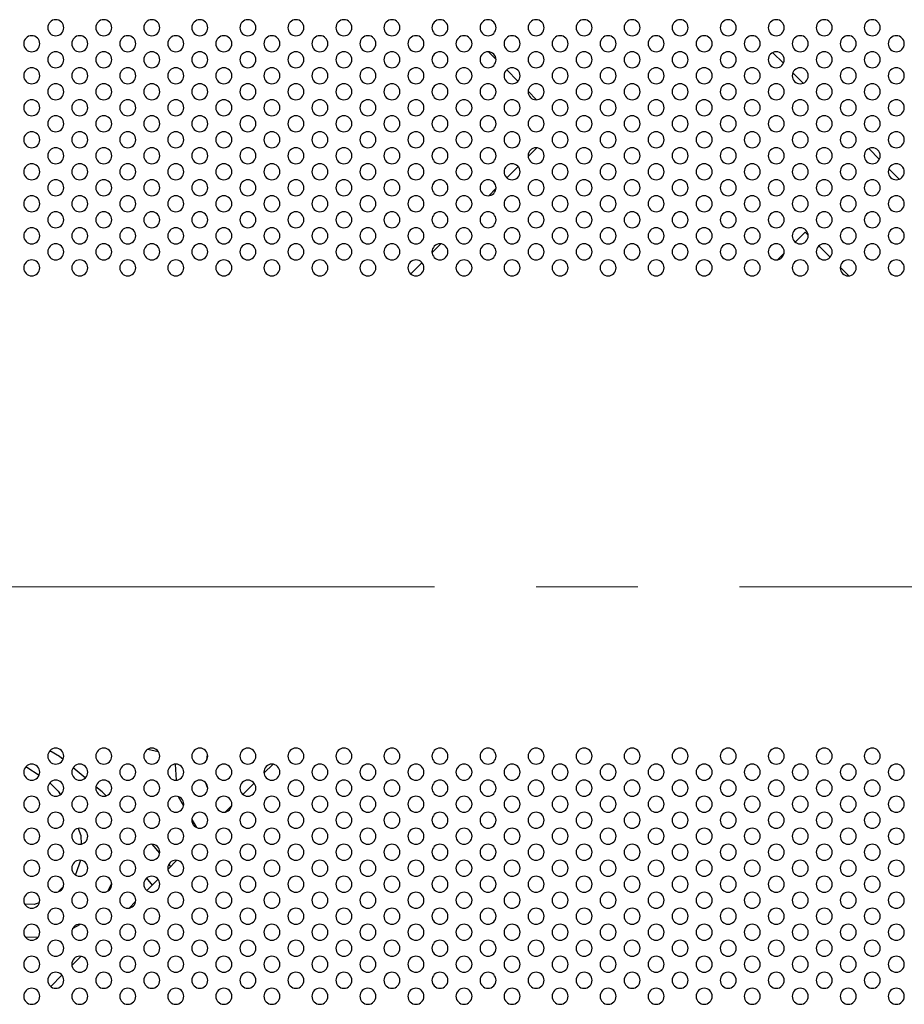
# Model space of a CAD drawing. Header units: millimetres. Extents: x 0 to 1118, y 0 to 864.
# Tile 99 of 256: x 902 to 924, y 414 to 438. Entities that reach past the tile are written whole.
import ezdxf

# ---------------------------------------------------------------- set-up
doc = ezdxf.new("R2010")
doc.units = ezdxf.units.MM
doc.linetypes.add('CENTERX2', pattern=[20.32, 12.7, -2.54, 2.54, -2.54])

msp = doc.modelspace()

# ---------------------------------------------------------------- linework, layer by layer
at = {"color": 7, "linetype": 'Continuous', "lineweight": 25}
for p, q in [((922.8145, 437.7734), (922.808, 437.7799)), ((913.5519, 437.1342), (913.3688, 437.3174)), ((920.7313, 437.0281), (920.4627, 437.2967)), ((914.1016, 436.5846), (913.8191, 436.867)), ((921.227, 436.5324), (920.967, 436.7924)), ((914.5675, 436.1186), (914.3532, 436.333)), ((914.3535, 434.6994), (914.5712, 434.9171)), ((923.1313, 434.6281), (922.8627, 434.8967)), ((913.8212, 434.1672), (914.1034, 434.4494)), ((923.627, 434.1324), (923.367, 434.3924)), ((913.3731, 433.7191), (913.5515, 433.8975)), ((921.276, 432.8109), (921.0273, 432.5621)), ((921.3519, 432.735), (921.276, 432.8109)), ((911.9535, 432.2994), (912.1712, 432.5171)), ((920.7498, 432.2846), (920.586, 432.1208)), ((921.9019, 432.185), (921.6196, 432.4673)), ((911.4212, 431.7672), (911.7034, 432.0494)), ((922.3683, 431.7186), (922.1532, 431.9337)), ((902.6482, 419.708), (902.404, 419.8518)), ((902.735, 419.6359), (902.6482, 419.708)), ((904.8538, 419.8919), (905.114, 419.8361)), ((906.3313, 419.6282), (906.3482, 419.7599)), ((901.8066, 419.4547), (901.8288, 419.4459)), ((901.8288, 419.4459), (902.1391, 419.2457)), ((905.5333, 419.5171), (905.5628, 419.1183)), ((907.9811, 419.516), (907.7546, 419.2895)), ((903.2912, 419.1738), (902.9855, 419.4278)), ((902.4036, 419.0514), (902.6155, 418.8395)), ((903.7135, 418.823), (903.5559, 418.954)), ((906.3525, 418.9126), (906.3063, 419.046)), ((907.5085, 419.0433), (907.2273, 418.7621)), ((902.6155, 418.8395), (902.6695, 418.7557)), ((903.81, 418.7264), (903.7135, 418.823)), ((905.6139, 418.7084), (905.7488, 418.4793)), ((906.9498, 418.4846), (906.786, 418.3208)), ((905.9531, 418.1324), (906.0684, 417.9366)), ((903.1094, 417.9133), (903.181, 417.7332)), ((903.181, 417.7332), (903.1842, 417.5205)), ((905.1508, 417.2915), (904.9629, 417.5177)), ((903.1679, 417.1174), (903.0582, 416.7745)), ((905.5811, 417.116), (905.3546, 416.8895)), ((905.4258, 416.9606), (905.3789, 417.0171)), ((903.0582, 416.7745), (903.0379, 416.7542)), ((903.8533, 416.3452), (903.9521, 416.5324)), ((904.8232, 416.6705), (904.9626, 416.4975)), ((905.1085, 416.6433), (904.8273, 416.3621)), ((902.7441, 416.4604), (902.6102, 416.3265)), ((902.0176, 416.0125), (901.7805, 416.0161)), ((902.1414, 416.0521), (902.0176, 416.0125)), ((904.5498, 416.0846), (904.386, 415.9208)), ((902.9757, 415.4114), (903.1753, 415.5167)), ((901.7952, 415.1946), (902.1188, 415.2068)), ((903.1811, 414.716), (902.9546, 414.4895)), ((902.7085, 414.2433), (902.4273, 413.9621))]:
    msp.add_line(p, q, dxfattribs=at)
at = {"color": 7, "linetype": 'CENTERX2', "lineweight": 18}
msp.add_line((675.7975, 423.952), (1079.6431, 423.952), dxfattribs=at)
at = {"color": 7, "linetype": 'Continuous', "lineweight": 25}
for centre, start, end in [((902.5526, 437.918), 0, 180), ((902.5526, 437.918), 180, 0), ((903.7526, 437.918), 0, 180), ((903.7526, 437.918), 180, 0), ((904.9526, 437.918), 0, 180), ((904.9526, 437.918), 180, 0), ((906.1526, 437.918), 0, 180), ((906.1526, 437.918), 180, 0), ((907.3526, 437.918), 0, 180), ((907.3526, 437.918), 180, 0), ((908.5526, 437.918), 0, 180), ((908.5526, 437.918), 180, 0), ((909.7526, 437.918), 0, 180), ((909.7526, 437.918), 180, 0), ((910.9526, 437.918), 0, 180), ((910.9526, 437.918), 180, 0), ((912.1526, 437.918), 0, 180), ((912.1526, 437.918), 180, 0), ((913.3526, 437.918), 0, 180), ((913.3526, 437.918), 180, 0), ((914.5526, 437.918), 0, 180), ((914.5526, 437.918), 180, 0), ((915.7526, 437.918), 0, 180), ((915.7526, 437.918), 180, 0), ((916.9526, 437.918), 0, 180), ((916.9526, 437.918), 180, 0), ((918.1526, 437.918), 0, 180), ((918.1526, 437.918), 180, 0), ((919.3526, 437.918), 0, 180), ((919.3526, 437.918), 180, 0), ((920.5526, 437.918), 0, 180), ((920.5526, 437.918), 180, 0), ((921.7526, 437.918), 0, 180), ((921.7526, 437.918), 180, 0), ((922.9526, 437.918), 0, 180), ((922.9526, 437.918), 180, 0), ((901.9526, 437.518), 0, 180), ((903.1526, 437.518), 0, 180), ((904.3526, 437.518), 0, 180), ((905.5526, 437.518), 0, 180), ((906.7526, 437.518), 0, 180), ((907.9526, 437.518), 0, 180), ((909.1526, 437.518), 0, 180), ((910.3526, 437.518), 0, 180), ((911.5526, 437.518), 0, 180), ((912.7526, 437.518), 0, 180), ((913.9526, 437.518), 0, 180), ((915.1526, 437.518), 0, 180), ((916.3526, 437.518), 0, 180), ((917.5526, 437.518), 0, 180), ((918.7526, 437.518), 0, 180), ((919.9526, 437.518), 0, 180), ((921.1526, 437.518), 0, 180), ((922.3526, 437.518), 0, 180), ((923.5526, 437.518), 0, 180), ((901.9526, 437.518), 180, 0), ((903.1526, 437.518), 180, 0), ((904.3526, 437.518), 180, 0), ((905.5526, 437.518), 180, 0), ((906.7526, 437.518), 180, 0), ((907.9526, 437.518), 180, 0), ((909.1526, 437.518), 180, 0), ((910.3526, 437.518), 180, 0), ((911.5526, 437.518), 180, 0), ((912.7526, 437.518), 180, 0), ((913.9526, 437.518), 180, 0), ((915.1526, 437.518), 180, 0), ((916.3526, 437.518), 180, 0), ((917.5526, 437.518), 180, 0), ((918.7526, 437.518), 180, 0), ((919.9526, 437.518), 180, 0), ((921.1526, 437.518), 180, 0), ((922.3526, 437.518), 180, 0), ((923.5526, 437.518), 180, 0), ((902.5526, 437.118), 0, 180), ((903.7526, 437.118), 0, 180), ((904.9526, 437.118), 0, 180), ((906.1526, 437.118), 0, 180), ((907.3526, 437.118), 0, 180), ((908.5526, 437.118), 0, 180), ((909.7526, 437.118), 0, 180), ((910.9526, 437.118), 0, 180), ((912.1526, 437.118), 0, 180), ((913.3526, 437.118), 0, 180), ((914.5526, 437.118), 0, 180), ((915.7526, 437.118), 0, 180), ((916.9526, 437.118), 0, 180), ((918.1526, 437.118), 0, 180), ((919.3526, 437.118), 0, 180), ((920.5526, 437.118), 0, 180), ((921.7526, 437.118), 0, 180), ((922.9526, 437.118), 0, 180), ((901.9526, 436.718), 0, 180), ((902.5526, 437.118), 180, 0), ((903.1526, 436.718), 0, 180), ((903.7526, 437.118), 180, 0), ((904.3526, 436.718), 0, 180), ((904.9526, 437.118), 180, 0), ((905.5526, 436.718), 0, 180), ((906.1526, 437.118), 180, 0), ((906.7526, 436.718), 0, 180), ((907.3526, 437.118), 180, 0), ((907.9526, 436.718), 0, 180), ((908.5526, 437.118), 180, 0), ((909.1526, 436.718), 0, 180), ((909.7526, 437.118), 180, 0), ((910.3526, 436.718), 0, 180), ((910.9526, 437.118), 180, 0), ((911.5526, 436.718), 0, 180), ((912.1526, 437.118), 180, 0), ((912.7526, 436.718), 0, 180), ((913.3526, 437.118), 180, 0), ((913.9526, 436.718), 0, 180), ((914.5526, 437.118), 180, 0), ((915.1526, 436.718), 0, 180), ((915.7526, 437.118), 180, 0), ((916.3526, 436.718), 0, 180), ((916.9526, 437.118), 180, 0), ((917.5526, 436.718), 0, 180), ((918.1526, 437.118), 180, 0), ((918.7526, 436.718), 0, 180), ((919.3526, 437.118), 180, 0), ((919.9526, 436.718), 0, 180), ((920.5526, 437.118), 180, 0), ((921.1526, 436.718), 0, 180), ((921.7526, 437.118), 180, 0), ((922.3526, 436.718), 0, 180), ((922.9526, 437.118), 180, 0), ((923.5526, 436.718), 0, 180), ((901.9526, 436.718), 180, 0), ((903.1526, 436.718), 180, 0), ((904.3526, 436.718), 180, 0), ((905.5526, 436.718), 180, 0), ((906.7526, 436.718), 180, 0), ((907.9526, 436.718), 180, 0), ((909.1526, 436.718), 180, 0), ((910.3526, 436.718), 180, 0), ((911.5526, 436.718), 180, 0), ((912.7526, 436.718), 180, 0), ((913.9526, 436.718), 180, 0), ((915.1526, 436.718), 180, 0), ((916.3526, 436.718), 180, 0), ((917.5526, 436.718), 180, 0), ((918.7526, 436.718), 180, 0), ((919.9526, 436.718), 180, 0), ((921.1526, 436.718), 180, 0), ((922.3526, 436.718), 180, 0), ((923.5526, 436.718), 180, 0), ((902.5526, 436.318), 0, 180), ((903.7526, 436.318), 0, 180), ((904.9526, 436.318), 0, 180), ((906.1526, 436.318), 0, 180), ((907.3526, 436.318), 0, 180), ((908.5526, 436.318), 0, 180), ((909.7526, 436.318), 0, 180), ((910.9526, 436.318), 0, 180), ((912.1526, 436.318), 0, 180), ((913.3526, 436.318), 0, 180), ((914.5526, 436.318), 0, 180), ((915.7526, 436.318), 0, 180), ((916.9526, 436.318), 0, 180), ((918.1526, 436.318), 0, 180), ((919.3526, 436.318), 0, 180), ((920.5526, 436.318), 0, 180), ((921.7526, 436.318), 0, 180), ((922.9526, 436.318), 0, 180), ((902.5526, 436.318), 180, 0), ((903.7526, 436.318), 180, 0), ((904.9526, 436.318), 180, 0), ((906.1526, 436.318), 180, 0), ((907.3526, 436.318), 180, 0), ((908.5526, 436.318), 180, 0), ((909.7526, 436.318), 180, 0), ((910.9526, 436.318), 180, 0), ((912.1526, 436.318), 180, 0), ((913.3526, 436.318), 180, 0), ((914.5526, 436.318), 180, 0), ((915.7526, 436.318), 180, 0), ((916.9526, 436.318), 180, 0), ((918.1526, 436.318), 180, 0), ((919.3526, 436.318), 180, 0), ((920.5526, 436.318), 180, 0), ((921.7526, 436.318), 180, 0), ((922.9526, 436.318), 180, 0), ((901.9526, 435.918), 0, 180), ((901.9526, 435.918), 180, 0), ((903.1526, 435.918), 0, 180), ((903.1526, 435.918), 180, 0), ((904.3526, 435.918), 0, 180), ((904.3526, 435.918), 180, 0), ((905.5526, 435.918), 0, 180), ((905.5526, 435.918), 180, 0), ((906.7526, 435.918), 0, 180), ((906.7526, 435.918), 180, 0), ((907.9526, 435.918), 0, 180), ((907.9526, 435.918), 180, 0), ((909.1526, 435.918), 0, 180), ((909.1526, 435.918), 180, 0), ((910.3526, 435.918), 0, 180), ((910.3526, 435.918), 180, 0), ((911.5526, 435.918), 0, 180), ((911.5526, 435.918), 180, 0), ((912.7526, 435.918), 0, 180), ((912.7526, 435.918), 180, 0), ((913.9526, 435.918), 0, 180), ((913.9526, 435.918), 180, 0), ((915.1526, 435.918), 0, 180), ((915.1526, 435.918), 180, 0), ((916.3526, 435.918), 0, 180), ((916.3526, 435.918), 180, 0), ((917.5526, 435.918), 0, 180), ((917.5526, 435.918), 180, 0), ((918.7526, 435.918), 0, 180), ((918.7526, 435.918), 180, 0), ((919.9526, 435.918), 0, 180), ((919.9526, 435.918), 180, 0), ((921.1526, 435.918), 0, 180), ((921.1526, 435.918), 180, 0), ((922.3526, 435.918), 0, 180), ((922.3526, 435.918), 180, 0), ((923.5526, 435.918), 0, 180), ((923.5526, 435.918), 180, 0), ((902.5526, 435.518), 0, 180), ((903.7526, 435.518), 0, 180), ((904.9526, 435.518), 0, 180), ((906.1526, 435.518), 0, 180), ((907.3526, 435.518), 0, 180), ((908.5526, 435.518), 0, 180), ((909.7526, 435.518), 0, 180), ((910.9526, 435.518), 0, 180), ((912.1526, 435.518), 0, 180), ((913.3526, 435.518), 0, 180), ((914.5526, 435.518), 0, 180), ((915.7526, 435.518), 0, 180), ((916.9526, 435.518), 0, 180), ((918.1526, 435.518), 0, 180), ((919.3526, 435.518), 0, 180), ((920.5526, 435.518), 0, 180), ((921.7526, 435.518), 0, 180), ((922.9526, 435.518), 0, 180), ((902.5526, 435.518), 180, 0), ((903.7526, 435.518), 180, 0), ((904.9526, 435.518), 180, 0), ((906.1526, 435.518), 180, 0), ((907.3526, 435.518), 180, 0), ((908.5526, 435.518), 180, 0), ((909.7526, 435.518), 180, 0), ((910.9526, 435.518), 180, 0), ((912.1526, 435.518), 180, 0), ((913.3526, 435.518), 180, 0), ((914.5526, 435.518), 180, 0), ((915.7526, 435.518), 180, 0), ((916.9526, 435.518), 180, 0), ((918.1526, 435.518), 180, 0), ((919.3526, 435.518), 180, 0), ((920.5526, 435.518), 180, 0), ((921.7526, 435.518), 180, 0), ((922.9526, 435.518), 180, 0), ((901.9526, 435.118), 0, 180), ((903.1526, 435.118), 0, 180), ((904.3526, 435.118), 0, 180), ((905.5526, 435.118), 0, 180), ((906.7526, 435.118), 0, 180), ((907.9526, 435.118), 0, 180), ((909.1526, 435.118), 0, 180), ((910.3526, 435.118), 0, 180), ((911.5526, 435.118), 0, 180), ((912.7526, 435.118), 0, 180), ((913.9526, 435.118), 0, 180), ((915.1526, 435.118), 0, 180), ((916.3526, 435.118), 0, 180), ((917.5526, 435.118), 0, 180), ((918.7526, 435.118), 0, 180), ((919.9526, 435.118), 0, 180), ((921.1526, 435.118), 0, 180), ((922.3526, 435.118), 0, 180), ((923.5526, 435.118), 0, 180), ((901.9526, 435.118), 180, 0), ((903.1526, 435.118), 180, 0), ((904.3526, 435.118), 180, 0), ((905.5526, 435.118), 180, 0), ((906.7526, 435.118), 180, 0), ((907.9526, 435.118), 180, 0), ((909.1526, 435.118), 180, 0), ((910.3526, 435.118), 180, 0), ((911.5526, 435.118), 180, 0), ((912.7526, 435.118), 180, 0), ((913.9526, 435.118), 180, 0), ((915.1526, 435.118), 180, 0), ((916.3526, 435.118), 180, 0), ((917.5526, 435.118), 180, 0), ((918.7526, 435.118), 180, 0), ((919.9526, 435.118), 180, 0), ((921.1526, 435.118), 180, 0), ((922.3526, 435.118), 180, 0), ((923.5526, 435.118), 180, 0), ((902.5526, 434.718), 0, 180), ((902.5526, 434.718), 180, 0), ((903.7526, 434.718), 0, 180), ((903.7526, 434.718), 180, 0), ((904.9526, 434.718), 0, 180), ((904.9526, 434.718), 180, 0), ((906.1526, 434.718), 0, 180), ((906.1526, 434.718), 180, 0), ((907.3526, 434.718), 0, 180), ((907.3526, 434.718), 180, 0), ((908.5526, 434.718), 0, 180), ((908.5526, 434.718), 180, 0), ((909.7526, 434.718), 0, 180), ((909.7526, 434.718), 180, 0), ((910.9526, 434.718), 0, 180), ((910.9526, 434.718), 180, 0), ((912.1526, 434.718), 0, 180), ((912.1526, 434.718), 180, 0), ((913.3526, 434.718), 0, 180), ((913.3526, 434.718), 180, 0), ((914.5526, 434.718), 0, 180), ((914.5526, 434.718), 180, 0), ((915.7526, 434.718), 0, 180), ((915.7526, 434.718), 180, 0), ((916.9526, 434.718), 0, 180), ((916.9526, 434.718), 180, 0), ((918.1526, 434.718), 0, 180), ((918.1526, 434.718), 180, 0), ((919.3526, 434.718), 0, 180), ((919.3526, 434.718), 180, 0), ((920.5526, 434.718), 0, 180), ((920.5526, 434.718), 180, 0), ((921.7526, 434.718), 0, 180), ((921.7526, 434.718), 180, 0), ((922.9526, 434.718), 0, 180), ((922.9526, 434.718), 180, 0), ((901.9526, 434.318), 0, 180), ((903.1526, 434.318), 0, 180), ((904.3526, 434.318), 0, 180), ((905.5526, 434.318), 0, 180), ((906.7526, 434.318), 0, 180), ((907.9526, 434.318), 0, 180), ((909.1526, 434.318), 0, 180), ((910.3526, 434.318), 0, 180), ((911.5526, 434.318), 0, 180), ((912.7526, 434.318), 0, 180), ((913.9526, 434.318), 0, 180), ((915.1526, 434.318), 0, 180), ((916.3526, 434.318), 0, 180), ((917.5526, 434.318), 0, 180), ((918.7526, 434.318), 0, 180), ((919.9526, 434.318), 0, 180), ((921.1526, 434.318), 0, 180), ((922.3526, 434.318), 0, 180), ((923.5526, 434.318), 0, 180), ((901.9526, 434.318), 180, 0), ((903.1526, 434.318), 180, 0), ((904.3526, 434.318), 180, 0), ((905.5526, 434.318), 180, 0), ((906.7526, 434.318), 180, 0), ((907.9526, 434.318), 180, 0), ((909.1526, 434.318), 180, 0), ((910.3526, 434.318), 180, 0), ((911.5526, 434.318), 180, 0), ((912.7526, 434.318), 180, 0), ((913.9526, 434.318), 180, 0), ((915.1526, 434.318), 180, 0), ((916.3526, 434.318), 180, 0), ((917.5526, 434.318), 180, 0), ((918.7526, 434.318), 180, 0), ((919.9526, 434.318), 180, 0), ((921.1526, 434.318), 180, 0), ((922.3526, 434.318), 180, 0), ((923.5526, 434.318), 180, 0), ((902.5526, 433.918), 0, 180), ((903.7526, 433.918), 0, 180), ((904.9526, 433.918), 0, 180), ((906.1526, 433.918), 0, 180), ((907.3526, 433.918), 0, 180), ((908.5526, 433.918), 0, 180), ((909.7526, 433.918), 0, 180), ((910.9526, 433.918), 0, 180), ((912.1526, 433.918), 0, 180), ((913.3526, 433.918), 0, 180), ((914.5526, 433.918), 0, 180), ((915.7526, 433.918), 0, 180), ((916.9526, 433.918), 0, 180), ((918.1526, 433.918), 0, 180), ((919.3526, 433.918), 0, 180), ((920.5526, 433.918), 0, 180), ((921.7526, 433.918), 0, 180), ((922.9526, 433.918), 0, 180), ((901.9526, 433.518), 0, 180), ((902.5526, 433.918), 180, 0), ((903.1526, 433.518), 0, 180), ((903.7526, 433.918), 180, 0), ((904.3526, 433.518), 0, 180), ((904.9526, 433.918), 180, 0), ((905.5526, 433.518), 0, 180), ((906.1526, 433.918), 180, 0), ((906.7526, 433.518), 0, 180), ((907.3526, 433.918), 180, 0), ((907.9526, 433.518), 0, 180), ((908.5526, 433.918), 180, 0), ((909.1526, 433.518), 0, 180), ((909.7526, 433.918), 180, 0), ((910.3526, 433.518), 0, 180), ((910.9526, 433.918), 180, 0), ((911.5526, 433.518), 0, 180), ((912.1526, 433.918), 180, 0), ((912.7526, 433.518), 0, 180), ((913.3526, 433.918), 180, 0), ((913.9526, 433.518), 0, 180), ((914.5526, 433.918), 180, 0), ((915.1526, 433.518), 0, 180), ((915.7526, 433.918), 180, 0), ((916.3526, 433.518), 0, 180), ((916.9526, 433.918), 180, 0), ((917.5526, 433.518), 0, 180), ((918.1526, 433.918), 180, 0), ((918.7526, 433.518), 0, 180), ((919.3526, 433.918), 180, 0), ((919.9526, 433.518), 0, 180), ((920.5526, 433.918), 180, 0), ((921.1526, 433.518), 0, 180), ((921.7526, 433.918), 180, 0), ((922.3526, 433.518), 0, 180), ((922.9526, 433.918), 180, 0), ((923.5526, 433.518), 0, 180), ((901.9526, 433.518), 180, 0), ((903.1526, 433.518), 180, 0), ((904.3526, 433.518), 180, 0), ((905.5526, 433.518), 180, 0), ((906.7526, 433.518), 180, 0), ((907.9526, 433.518), 180, 0), ((909.1526, 433.518), 180, 0), ((910.3526, 433.518), 180, 0), ((911.5526, 433.518), 180, 0), ((912.7526, 433.518), 180, 0), ((913.9526, 433.518), 180, 0), ((915.1526, 433.518), 180, 0), ((916.3526, 433.518), 180, 0), ((917.5526, 433.518), 180, 0), ((918.7526, 433.518), 180, 0), ((919.9526, 433.518), 180, 0), ((921.1526, 433.518), 180, 0), ((922.3526, 433.518), 180, 0), ((923.5526, 433.518), 180, 0), ((902.5526, 433.118), 0, 180), ((903.7526, 433.118), 0, 180), ((904.9526, 433.118), 0, 180), ((906.1526, 433.118), 0, 180), ((907.3526, 433.118), 0, 180), ((908.5526, 433.118), 0, 180), ((909.7526, 433.118), 0, 180), ((910.9526, 433.118), 0, 180), ((912.1526, 433.118), 0, 180), ((913.3526, 433.118), 0, 180), ((914.5526, 433.118), 0, 180), ((915.7526, 433.118), 0, 180), ((916.9526, 433.118), 0, 180), ((918.1526, 433.118), 0, 180), ((919.3526, 433.118), 0, 180), ((920.5526, 433.118), 0, 180), ((921.7526, 433.118), 0, 180), ((922.9526, 433.118), 0, 180), ((902.5526, 433.118), 180, 0), ((903.7526, 433.118), 180, 0), ((904.9526, 433.118), 180, 0), ((906.1526, 433.118), 180, 0), ((907.3526, 433.118), 180, 0), ((908.5526, 433.118), 180, 0), ((909.7526, 433.118), 180, 0), ((910.9526, 433.118), 180, 0), ((912.1526, 433.118), 180, 0), ((913.3526, 433.118), 180, 0), ((914.5526, 433.118), 180, 0), ((915.7526, 433.118), 180, 0), ((916.9526, 433.118), 180, 0), ((918.1526, 433.118), 180, 0), ((919.3526, 433.118), 180, 0), ((920.5526, 433.118), 180, 0), ((921.7526, 433.118), 180, 0), ((922.9526, 433.118), 180, 0), ((901.9526, 432.718), 0, 180), ((901.9526, 432.718), 180, 0), ((903.1526, 432.718), 0, 180), ((903.1526, 432.718), 180, 0), ((904.3526, 432.718), 0, 180), ((904.3526, 432.718), 180, 0), ((905.5526, 432.718), 0, 180), ((905.5526, 432.718), 180, 0), ((906.7526, 432.718), 0, 180), ((906.7526, 432.718), 180, 0), ((907.9526, 432.718), 0, 180), ((907.9526, 432.718), 180, 0), ((909.1526, 432.718), 0, 180), ((909.1526, 432.718), 180, 0), ((910.3526, 432.718), 0, 180), ((910.3526, 432.718), 180, 0), ((911.5526, 432.718), 0, 180), ((911.5526, 432.718), 180, 0), ((912.7526, 432.718), 0, 180), ((912.7526, 432.718), 180, 0), ((913.9526, 432.718), 0, 180), ((913.9526, 432.718), 180, 0), ((915.1526, 432.718), 0, 180), ((915.1526, 432.718), 180, 0), ((916.3526, 432.718), 0, 180), ((916.3526, 432.718), 180, 0), ((917.5526, 432.718), 0, 180), ((917.5526, 432.718), 180, 0), ((918.7526, 432.718), 0, 180), ((918.7526, 432.718), 180, 0), ((919.9526, 432.718), 0, 180), ((919.9526, 432.718), 180, 0), ((921.1526, 432.718), 0, 180), ((921.1526, 432.718), 180, 0), ((922.3526, 432.718), 0, 180), ((922.3526, 432.718), 180, 0), ((923.5526, 432.718), 0, 180), ((923.5526, 432.718), 180, 0), ((902.5526, 432.318), 0, 180), ((903.7526, 432.318), 0, 180), ((904.9526, 432.318), 0, 180), ((906.1526, 432.318), 0, 180), ((907.3526, 432.318), 0, 180), ((908.5526, 432.318), 0, 180), ((909.7526, 432.318), 0, 180), ((910.9526, 432.318), 0, 180), ((912.1526, 432.318), 0, 180), ((913.3526, 432.318), 0, 180), ((914.5526, 432.318), 0, 180), ((915.7526, 432.318), 0, 180), ((916.9526, 432.318), 0, 180), ((918.1526, 432.318), 0, 180), ((919.3526, 432.318), 0, 180), ((920.5526, 432.318), 0, 180), ((921.7526, 432.318), 0, 180), ((922.9526, 432.318), 0, 180), ((902.5526, 432.318), 180, 0), ((903.7526, 432.318), 180, 0), ((904.9526, 432.318), 180, 0), ((906.1526, 432.318), 180, 0), ((907.3526, 432.318), 180, 0), ((908.5526, 432.318), 180, 0), ((909.7526, 432.318), 180, 0), ((910.9526, 432.318), 180, 0), ((912.1526, 432.318), 180, 0), ((913.3526, 432.318), 180, 0), ((914.5526, 432.318), 180, 0), ((915.7526, 432.318), 180, 0), ((916.9526, 432.318), 180, 0), ((918.1526, 432.318), 180, 0), ((919.3526, 432.318), 180, 0), ((920.5526, 432.318), 180, 0), ((921.7526, 432.318), 180, 0), ((922.9526, 432.318), 180, 0), ((901.9526, 431.918), 0, 180), ((903.1526, 431.918), 0, 180), ((904.3526, 431.918), 0, 180), ((905.5526, 431.918), 0, 180), ((906.7526, 431.918), 0, 180), ((907.9526, 431.918), 0, 180), ((909.1526, 431.918), 0, 180), ((910.3526, 431.918), 0, 180), ((911.5526, 431.918), 0, 180), ((912.7526, 431.918), 0, 180), ((913.9526, 431.918), 0, 180), ((915.1526, 431.918), 0, 180), ((916.3526, 431.918), 0, 180), ((917.5526, 431.918), 0, 180), ((918.7526, 431.918), 0, 180), ((919.9526, 431.918), 0, 180), ((921.1526, 431.918), 0, 180), ((922.3526, 431.918), 0, 180), ((923.5526, 431.918), 0, 180), ((901.9526, 431.918), 180, 0), ((903.1526, 431.918), 180, 0), ((904.3526, 431.918), 180, 0), ((905.5526, 431.918), 180, 0), ((906.7526, 431.918), 180, 0), ((907.9526, 431.918), 180, 0), ((909.1526, 431.918), 180, 0), ((910.3526, 431.918), 180, 0), ((911.5526, 431.918), 180, 0), ((912.7526, 431.918), 180, 0), ((913.9526, 431.918), 180, 0), ((915.1526, 431.918), 180, 0), ((916.3526, 431.918), 180, 0), ((917.5526, 431.918), 180, 0), ((918.7526, 431.918), 180, 0), ((919.9526, 431.918), 180, 0), ((921.1526, 431.918), 180, 0), ((922.3526, 431.918), 180, 0), ((923.5526, 431.918), 180, 0), ((902.5526, 419.718), 0, 180), ((902.5526, 419.718), 180, 0), ((903.7526, 419.718), 0, 180), ((903.7526, 419.718), 180, 0), ((904.9526, 419.718), 0, 180), ((904.9526, 419.718), 180, 0), ((906.1526, 419.718), 0, 180), ((906.1526, 419.718), 180, 0), ((907.3526, 419.718), 0, 180), ((907.3526, 419.718), 180, 0), ((908.5526, 419.718), 0, 180), ((908.5526, 419.718), 180, 0), ((909.7526, 419.718), 0, 180), ((909.7526, 419.718), 180, 0), ((910.9526, 419.718), 0, 180), ((910.9526, 419.718), 180, 0), ((912.1526, 419.718), 0, 180), ((912.1526, 419.718), 180, 0), ((913.3526, 419.718), 0, 180), ((913.3526, 419.718), 180, 0), ((914.5526, 419.718), 0, 180), ((914.5526, 419.718), 180, 0), ((915.7526, 419.718), 0, 180), ((915.7526, 419.718), 180, 0), ((916.9526, 419.718), 0, 180), ((916.9526, 419.718), 180, 0), ((918.1526, 419.718), 0, 180), ((918.1526, 419.718), 180, 0), ((919.3526, 419.718), 0, 180), ((919.3526, 419.718), 180, 0), ((920.5526, 419.718), 0, 180), ((920.5526, 419.718), 180, 0), ((921.7526, 419.718), 0, 180), ((921.7526, 419.718), 180, 0), ((922.9526, 419.718), 0, 180), ((922.9526, 419.718), 180, 0), ((901.9526, 419.318), 0, 180), ((903.1526, 419.318), 0, 180), ((904.3526, 419.318), 0, 180), ((905.5526, 419.318), 0, 180), ((906.7526, 419.318), 0, 180), ((907.9526, 419.318), 0, 180), ((909.1526, 419.318), 0, 180), ((910.3526, 419.318), 0, 180), ((911.5526, 419.318), 0, 180), ((912.7526, 419.318), 0, 180), ((913.9526, 419.318), 0, 180), ((915.1526, 419.318), 0, 180), ((916.3526, 419.318), 0, 180), ((917.5526, 419.318), 0, 180), ((918.7526, 419.318), 0, 180), ((919.9526, 419.318), 0, 180), ((921.1526, 419.318), 0, 180), ((922.3526, 419.318), 0, 180), ((923.5526, 419.318), 0, 180), ((901.9526, 419.318), 180, 0), ((903.1526, 419.318), 180, 0), ((904.3526, 419.318), 180, 0), ((905.5526, 419.318), 180, 0), ((906.7526, 419.318), 180, 0), ((907.9526, 419.318), 180, 0), ((909.1526, 419.318), 180, 0), ((910.3526, 419.318), 180, 0), ((911.5526, 419.318), 180, 0), ((912.7526, 419.318), 180, 0), ((913.9526, 419.318), 180, 0), ((915.1526, 419.318), 180, 0), ((916.3526, 419.318), 180, 0), ((917.5526, 419.318), 180, 0), ((918.7526, 419.318), 180, 0), ((919.9526, 419.318), 180, 0), ((921.1526, 419.318), 180, 0), ((922.3526, 419.318), 180, 0), ((923.5526, 419.318), 180, 0), ((902.5526, 418.918), 0, 180), ((903.7526, 418.918), 0, 180), ((904.9526, 418.918), 0, 180), ((906.1526, 418.918), 0, 180), ((907.3526, 418.918), 0, 180), ((908.5526, 418.918), 0, 180), ((909.7526, 418.918), 0, 180), ((910.9526, 418.918), 0, 180), ((912.1526, 418.918), 0, 180), ((913.3526, 418.918), 0, 180), ((914.5526, 418.918), 0, 180), ((915.7526, 418.918), 0, 180), ((916.9526, 418.918), 0, 180), ((918.1526, 418.918), 0, 180), ((919.3526, 418.918), 0, 180), ((920.5526, 418.918), 0, 180), ((921.7526, 418.918), 0, 180), ((922.9526, 418.918), 0, 180), ((901.9526, 418.518), 0, 180), ((902.5526, 418.918), 180, 0), ((903.1526, 418.518), 0, 180), ((903.7526, 418.918), 180, 0), ((904.3526, 418.518), 0, 180), ((904.9526, 418.918), 180, 0), ((905.5526, 418.518), 0, 180), ((906.1526, 418.918), 180, 0), ((906.7526, 418.518), 0, 180), ((907.3526, 418.918), 180, 0), ((907.9526, 418.518), 0, 180), ((908.5526, 418.918), 180, 0), ((909.1526, 418.518), 0, 180), ((909.7526, 418.918), 180, 0), ((910.3526, 418.518), 0, 180), ((910.9526, 418.918), 180, 0), ((911.5526, 418.518), 0, 180), ((912.1526, 418.918), 180, 0), ((912.7526, 418.518), 0, 180), ((913.3526, 418.918), 180, 0), ((913.9526, 418.518), 0, 180), ((914.5526, 418.918), 180, 0), ((915.1526, 418.518), 0, 180), ((915.7526, 418.918), 180, 0), ((916.3526, 418.518), 0, 180), ((916.9526, 418.918), 180, 0), ((917.5526, 418.518), 0, 180), ((918.1526, 418.918), 180, 0), ((918.7526, 418.518), 0, 180), ((919.3526, 418.918), 180, 0), ((919.9526, 418.518), 0, 180), ((920.5526, 418.918), 180, 0), ((921.1526, 418.518), 0, 180), ((921.7526, 418.918), 180, 0), ((922.3526, 418.518), 0, 180), ((922.9526, 418.918), 180, 0), ((923.5526, 418.518), 0, 180), ((901.9526, 418.518), 180, 0), ((903.1526, 418.518), 180, 0), ((904.3526, 418.518), 180, 0), ((905.5526, 418.518), 180, 0), ((906.7526, 418.518), 180, 0), ((907.9526, 418.518), 180, 0), ((909.1526, 418.518), 180, 0), ((910.3526, 418.518), 180, 0), ((911.5526, 418.518), 180, 0), ((912.7526, 418.518), 180, 0), ((913.9526, 418.518), 180, 0), ((915.1526, 418.518), 180, 0), ((916.3526, 418.518), 180, 0), ((917.5526, 418.518), 180, 0), ((918.7526, 418.518), 180, 0), ((919.9526, 418.518), 180, 0), ((921.1526, 418.518), 180, 0), ((922.3526, 418.518), 180, 0), ((923.5526, 418.518), 180, 0), ((902.5526, 418.118), 0, 180), ((903.7526, 418.118), 0, 180), ((904.9526, 418.118), 0, 180), ((906.1526, 418.118), 0, 180), ((907.3526, 418.118), 0, 180), ((908.5526, 418.118), 0, 180), ((909.7526, 418.118), 0, 180), ((910.9526, 418.118), 0, 180), ((912.1526, 418.118), 0, 180), ((913.3526, 418.118), 0, 180), ((914.5526, 418.118), 0, 180), ((915.7526, 418.118), 0, 180), ((916.9526, 418.118), 0, 180), ((918.1526, 418.118), 0, 180), ((919.3526, 418.118), 0, 180), ((920.5526, 418.118), 0, 180), ((921.7526, 418.118), 0, 180), ((922.9526, 418.118), 0, 180), ((902.5526, 418.118), 180, 0), ((903.7526, 418.118), 180, 0), ((904.9526, 418.118), 180, 0), ((906.1526, 418.118), 180, 0), ((907.3526, 418.118), 180, 0), ((908.5526, 418.118), 180, 0), ((909.7526, 418.118), 180, 0), ((910.9526, 418.118), 180, 0), ((912.1526, 418.118), 180, 0), ((913.3526, 418.118), 180, 0), ((914.5526, 418.118), 180, 0), ((915.7526, 418.118), 180, 0), ((916.9526, 418.118), 180, 0), ((918.1526, 418.118), 180, 0), ((919.3526, 418.118), 180, 0), ((920.5526, 418.118), 180, 0), ((921.7526, 418.118), 180, 0), ((922.9526, 418.118), 180, 0), ((901.9526, 417.718), 0, 180), ((901.9526, 417.718), 180, 0), ((903.1526, 417.718), 0, 180), ((903.1526, 417.718), 180, 0), ((904.3526, 417.718), 0, 180), ((904.3526, 417.718), 180, 0), ((905.5526, 417.718), 0, 180), ((905.5526, 417.718), 180, 0), ((906.7526, 417.718), 0, 180), ((906.7526, 417.718), 180, 0), ((907.9526, 417.718), 0, 180), ((907.9526, 417.718), 180, 0), ((909.1526, 417.718), 0, 180), ((909.1526, 417.718), 180, 0), ((910.3526, 417.718), 0, 180), ((910.3526, 417.718), 180, 0), ((911.5526, 417.718), 0, 180), ((911.5526, 417.718), 180, 0), ((912.7526, 417.718), 0, 180), ((912.7526, 417.718), 180, 0), ((913.9526, 417.718), 0, 180), ((913.9526, 417.718), 180, 0), ((915.1526, 417.718), 0, 180), ((915.1526, 417.718), 180, 0), ((916.3526, 417.718), 0, 180), ((916.3526, 417.718), 180, 0), ((917.5526, 417.718), 0, 180), ((917.5526, 417.718), 180, 0), ((918.7526, 417.718), 0, 180), ((918.7526, 417.718), 180, 0), ((919.9526, 417.718), 0, 180), ((919.9526, 417.718), 180, 0), ((921.1526, 417.718), 0, 180), ((921.1526, 417.718), 180, 0), ((922.3526, 417.718), 0, 180), ((922.3526, 417.718), 180, 0), ((923.5526, 417.718), 0, 180), ((923.5526, 417.718), 180, 0), ((902.5526, 417.318), 0, 180), ((903.7526, 417.318), 0, 180), ((904.9526, 417.318), 0, 180), ((906.1526, 417.318), 0, 180), ((907.3526, 417.318), 0, 180), ((908.5526, 417.318), 0, 180), ((909.7526, 417.318), 0, 180), ((910.9526, 417.318), 0, 180), ((912.1526, 417.318), 0, 180), ((913.3526, 417.318), 0, 180), ((914.5526, 417.318), 0, 180), ((915.7526, 417.318), 0, 180), ((916.9526, 417.318), 0, 180), ((918.1526, 417.318), 0, 180), ((919.3526, 417.318), 0, 180), ((920.5526, 417.318), 0, 180), ((921.7526, 417.318), 0, 180), ((922.9526, 417.318), 0, 180), ((902.5526, 417.318), 180, 0), ((903.7526, 417.318), 180, 0), ((904.9526, 417.318), 180, 0), ((906.1526, 417.318), 180, 0), ((907.3526, 417.318), 180, 0), ((908.5526, 417.318), 180, 0), ((909.7526, 417.318), 180, 0), ((910.9526, 417.318), 180, 0), ((912.1526, 417.318), 180, 0), ((913.3526, 417.318), 180, 0), ((914.5526, 417.318), 180, 0), ((915.7526, 417.318), 180, 0), ((916.9526, 417.318), 180, 0), ((918.1526, 417.318), 180, 0), ((919.3526, 417.318), 180, 0), ((920.5526, 417.318), 180, 0), ((921.7526, 417.318), 180, 0), ((922.9526, 417.318), 180, 0), ((901.9526, 416.918), 0, 180), ((903.1526, 416.918), 0, 180), ((904.3526, 416.918), 0, 180), ((905.5526, 416.918), 0, 180), ((906.7526, 416.918), 0, 180), ((907.9526, 416.918), 0, 180), ((909.1526, 416.918), 0, 180), ((910.3526, 416.918), 0, 180), ((911.5526, 416.918), 0, 180), ((912.7526, 416.918), 0, 180), ((913.9526, 416.918), 0, 180), ((915.1526, 416.918), 0, 180), ((916.3526, 416.918), 0, 180), ((917.5526, 416.918), 0, 180), ((918.7526, 416.918), 0, 180), ((919.9526, 416.918), 0, 180), ((921.1526, 416.918), 0, 180), ((922.3526, 416.918), 0, 180), ((923.5526, 416.918), 0, 180), ((901.9526, 416.918), 180, 0), ((903.1526, 416.918), 180, 0), ((904.3526, 416.918), 180, 0), ((905.5526, 416.918), 180, 0), ((906.7526, 416.918), 180, 0), ((907.9526, 416.918), 180, 0), ((909.1526, 416.918), 180, 0), ((910.3526, 416.918), 180, 0), ((911.5526, 416.918), 180, 0), ((912.7526, 416.918), 180, 0), ((913.9526, 416.918), 180, 0), ((915.1526, 416.918), 180, 0), ((916.3526, 416.918), 180, 0), ((917.5526, 416.918), 180, 0), ((918.7526, 416.918), 180, 0), ((919.9526, 416.918), 180, 0), ((921.1526, 416.918), 180, 0), ((922.3526, 416.918), 180, 0), ((923.5526, 416.918), 180, 0), ((902.5526, 416.518), 0, 180), ((902.5526, 416.518), 180, 0), ((903.7526, 416.518), 0, 180), ((903.7526, 416.518), 180, 0), ((904.9526, 416.518), 0, 180), ((904.9526, 416.518), 180, 0), ((906.1526, 416.518), 0, 180), ((906.1526, 416.518), 180, 0), ((907.3526, 416.518), 0, 180), ((907.3526, 416.518), 180, 0), ((908.5526, 416.518), 0, 180), ((908.5526, 416.518), 180, 0), ((909.7526, 416.518), 0, 180), ((909.7526, 416.518), 180, 0), ((910.9526, 416.518), 0, 180), ((910.9526, 416.518), 180, 0), ((912.1526, 416.518), 0, 180), ((912.1526, 416.518), 180, 0), ((913.3526, 416.518), 0, 180), ((913.3526, 416.518), 180, 0), ((914.5526, 416.518), 0, 180), ((914.5526, 416.518), 180, 0), ((915.7526, 416.518), 0, 180), ((915.7526, 416.518), 180, 0), ((916.9526, 416.518), 0, 180), ((916.9526, 416.518), 180, 0), ((918.1526, 416.518), 0, 180), ((918.1526, 416.518), 180, 0), ((919.3526, 416.518), 0, 180), ((919.3526, 416.518), 180, 0), ((920.5526, 416.518), 0, 180), ((920.5526, 416.518), 180, 0), ((921.7526, 416.518), 0, 180), ((921.7526, 416.518), 180, 0), ((922.9526, 416.518), 0, 180), ((922.9526, 416.518), 180, 0), ((901.9526, 416.118), 0, 180), ((903.1526, 416.118), 0, 180), ((904.3526, 416.118), 0, 180), ((905.5526, 416.118), 0, 180), ((906.7526, 416.118), 0, 180), ((907.9526, 416.118), 0, 180), ((909.1526, 416.118), 0, 180), ((910.3526, 416.118), 0, 180), ((911.5526, 416.118), 0, 180), ((912.7526, 416.118), 0, 180), ((913.9526, 416.118), 0, 180), ((915.1526, 416.118), 0, 180), ((916.3526, 416.118), 0, 180), ((917.5526, 416.118), 0, 180), ((918.7526, 416.118), 0, 180), ((919.9526, 416.118), 0, 180), ((921.1526, 416.118), 0, 180), ((922.3526, 416.118), 0, 180), ((923.5526, 416.118), 0, 180), ((901.9526, 416.118), 180, 0), ((903.1526, 416.118), 180, 0), ((904.3526, 416.118), 180, 0), ((905.5526, 416.118), 180, 0), ((906.7526, 416.118), 180, 0), ((907.9526, 416.118), 180, 0), ((909.1526, 416.118), 180, 0), ((910.3526, 416.118), 180, 0), ((911.5526, 416.118), 180, 0), ((912.7526, 416.118), 180, 0), ((913.9526, 416.118), 180, 0), ((915.1526, 416.118), 180, 0), ((916.3526, 416.118), 180, 0), ((917.5526, 416.118), 180, 0), ((918.7526, 416.118), 180, 0), ((919.9526, 416.118), 180, 0), ((921.1526, 416.118), 180, 0), ((922.3526, 416.118), 180, 0), ((923.5526, 416.118), 180, 0), ((902.5526, 415.718), 0, 180), ((903.7526, 415.718), 0, 180), ((904.9526, 415.718), 0, 180), ((906.1526, 415.718), 0, 180), ((907.3526, 415.718), 0, 180), ((908.5526, 415.718), 0, 180), ((909.7526, 415.718), 0, 180), ((910.9526, 415.718), 0, 180), ((912.1526, 415.718), 0, 180), ((913.3526, 415.718), 0, 180), ((914.5526, 415.718), 0, 180), ((915.7526, 415.718), 0, 180), ((916.9526, 415.718), 0, 180), ((918.1526, 415.718), 0, 180), ((919.3526, 415.718), 0, 180), ((920.5526, 415.718), 0, 180), ((921.7526, 415.718), 0, 180), ((922.9526, 415.718), 0, 180), ((901.9526, 415.318), 0, 180), ((902.5526, 415.718), 180, 0), ((903.1526, 415.318), 0, 180), ((903.7526, 415.718), 180, 0), ((904.3526, 415.318), 0, 180), ((904.9526, 415.718), 180, 0), ((905.5526, 415.318), 0, 180), ((906.1526, 415.718), 180, 0), ((906.7526, 415.318), 0, 180), ((907.3526, 415.718), 180, 0), ((907.9526, 415.318), 0, 180), ((908.5526, 415.718), 180, 0), ((909.1526, 415.318), 0, 180), ((909.7526, 415.718), 180, 0), ((910.3526, 415.318), 0, 180), ((910.9526, 415.718), 180, 0), ((911.5526, 415.318), 0, 180), ((912.1526, 415.718), 180, 0), ((912.7526, 415.318), 0, 180), ((913.3526, 415.718), 180, 0), ((913.9526, 415.318), 0, 180), ((914.5526, 415.718), 180, 0), ((915.1526, 415.318), 0, 180), ((915.7526, 415.718), 180, 0), ((916.3526, 415.318), 0, 180), ((916.9526, 415.718), 180, 0), ((917.5526, 415.318), 0, 180), ((918.1526, 415.718), 180, 0), ((918.7526, 415.318), 0, 180), ((919.3526, 415.718), 180, 0), ((919.9526, 415.318), 0, 180), ((920.5526, 415.718), 180, 0), ((921.1526, 415.318), 0, 180), ((921.7526, 415.718), 180, 0), ((922.3526, 415.318), 0, 180), ((922.9526, 415.718), 180, 0), ((923.5526, 415.318), 0, 180), ((901.9526, 415.318), 180, 0), ((903.1526, 415.318), 180, 0), ((904.3526, 415.318), 180, 0), ((905.5526, 415.318), 180, 0), ((906.7526, 415.318), 180, 0), ((907.9526, 415.318), 180, 0), ((909.1526, 415.318), 180, 0), ((910.3526, 415.318), 180, 0), ((911.5526, 415.318), 180, 0), ((912.7526, 415.318), 180, 0), ((913.9526, 415.318), 180, 0), ((915.1526, 415.318), 180, 0), ((916.3526, 415.318), 180, 0), ((917.5526, 415.318), 180, 0), ((918.7526, 415.318), 180, 0), ((919.9526, 415.318), 180, 0), ((921.1526, 415.318), 180, 0), ((922.3526, 415.318), 180, 0), ((923.5526, 415.318), 180, 0), ((902.5526, 414.918), 0, 180), ((903.7526, 414.918), 0, 180), ((904.9526, 414.918), 0, 180), ((906.1526, 414.918), 0, 180), ((907.3526, 414.918), 0, 180), ((908.5526, 414.918), 0, 180), ((909.7526, 414.918), 0, 180), ((910.9526, 414.918), 0, 180), ((912.1526, 414.918), 0, 180), ((913.3526, 414.918), 0, 180), ((914.5526, 414.918), 0, 180), ((915.7526, 414.918), 0, 180), ((916.9526, 414.918), 0, 180), ((918.1526, 414.918), 0, 180), ((919.3526, 414.918), 0, 180), ((920.5526, 414.918), 0, 180), ((921.7526, 414.918), 0, 180), ((922.9526, 414.918), 0, 180), ((902.5526, 414.918), 180, 0), ((903.7526, 414.918), 180, 0), ((904.9526, 414.918), 180, 0), ((906.1526, 414.918), 180, 0), ((907.3526, 414.918), 180, 0), ((908.5526, 414.918), 180, 0), ((909.7526, 414.918), 180, 0), ((910.9526, 414.918), 180, 0), ((912.1526, 414.918), 180, 0), ((913.3526, 414.918), 180, 0), ((914.5526, 414.918), 180, 0), ((915.7526, 414.918), 180, 0), ((916.9526, 414.918), 180, 0), ((918.1526, 414.918), 180, 0), ((919.3526, 414.918), 180, 0), ((920.5526, 414.918), 180, 0), ((921.7526, 414.918), 180, 0), ((922.9526, 414.918), 180, 0), ((901.9526, 414.518), 0, 180), ((901.9526, 414.518), 180, 0), ((903.1526, 414.518), 0, 180), ((903.1526, 414.518), 180, 0), ((904.3526, 414.518), 0, 180), ((904.3526, 414.518), 180, 0), ((905.5526, 414.518), 0, 180), ((905.5526, 414.518), 180, 0), ((906.7526, 414.518), 0, 180), ((906.7526, 414.518), 180, 0), ((907.9526, 414.518), 0, 180), ((907.9526, 414.518), 180, 0), ((909.1526, 414.518), 0, 180), ((909.1526, 414.518), 180, 0), ((910.3526, 414.518), 0, 180), ((910.3526, 414.518), 180, 0), ((911.5526, 414.518), 0, 180), ((911.5526, 414.518), 180, 0), ((912.7526, 414.518), 0, 180), ((912.7526, 414.518), 180, 0), ((913.9526, 414.518), 0, 180), ((913.9526, 414.518), 180, 0), ((915.1526, 414.518), 0, 180), ((915.1526, 414.518), 180, 0), ((916.3526, 414.518), 0, 180), ((916.3526, 414.518), 180, 0), ((917.5526, 414.518), 0, 180), ((917.5526, 414.518), 180, 0), ((918.7526, 414.518), 0, 180), ((918.7526, 414.518), 180, 0), ((919.9526, 414.518), 0, 180), ((919.9526, 414.518), 180, 0), ((921.1526, 414.518), 0, 180), ((921.1526, 414.518), 180, 0), ((922.3526, 414.518), 0, 180), ((922.3526, 414.518), 180, 0), ((923.5526, 414.518), 0, 180), ((923.5526, 414.518), 180, 0), ((902.5526, 414.118), 0, 180), ((903.7526, 414.118), 0, 180), ((904.9526, 414.118), 0, 180), ((906.1526, 414.118), 0, 180), ((907.3526, 414.118), 0, 180), ((908.5526, 414.118), 0, 180), ((909.7526, 414.118), 0, 180), ((910.9526, 414.118), 0, 180), ((912.1526, 414.118), 0, 180), ((913.3526, 414.118), 0, 180), ((914.5526, 414.118), 0, 180), ((915.7526, 414.118), 0, 180), ((916.9526, 414.118), 0, 180), ((918.1526, 414.118), 0, 180), ((919.3526, 414.118), 0, 180), ((920.5526, 414.118), 0, 180), ((921.7526, 414.118), 0, 180), ((922.9526, 414.118), 0, 180), ((902.5526, 414.118), 180, 0), ((903.7526, 414.118), 180, 0), ((904.9526, 414.118), 180, 0), ((906.1526, 414.118), 180, 0), ((907.3526, 414.118), 180, 0), ((908.5526, 414.118), 180, 0), ((909.7526, 414.118), 180, 0), ((910.9526, 414.118), 180, 0), ((912.1526, 414.118), 180, 0), ((913.3526, 414.118), 180, 0), ((914.5526, 414.118), 180, 0), ((915.7526, 414.118), 180, 0), ((916.9526, 414.118), 180, 0), ((918.1526, 414.118), 180, 0), ((919.3526, 414.118), 180, 0), ((920.5526, 414.118), 180, 0), ((921.7526, 414.118), 180, 0), ((922.9526, 414.118), 180, 0), ((901.9526, 413.718), 0, 180), ((903.1526, 413.718), 0, 180), ((904.3526, 413.718), 0, 180), ((905.5526, 413.718), 0, 180), ((906.7526, 413.718), 0, 180), ((907.9526, 413.718), 0, 180), ((909.1526, 413.718), 0, 180), ((910.3526, 413.718), 0, 180), ((911.5526, 413.718), 0, 180), ((912.7526, 413.718), 0, 180), ((913.9526, 413.718), 0, 180), ((915.1526, 413.718), 0, 180), ((916.3526, 413.718), 0, 180), ((917.5526, 413.718), 0, 180), ((918.7526, 413.718), 0, 180), ((919.9526, 413.718), 0, 180), ((921.1526, 413.718), 0, 180), ((922.3526, 413.718), 0, 180), ((923.5526, 413.718), 0, 180), ((901.9526, 413.718), 180, 0), ((903.1526, 413.718), 180, 0), ((904.3526, 413.718), 180, 0), ((905.5526, 413.718), 180, 0), ((906.7526, 413.718), 180, 0), ((907.9526, 413.718), 180, 0), ((909.1526, 413.718), 180, 0), ((910.3526, 413.718), 180, 0), ((911.5526, 413.718), 180, 0), ((912.7526, 413.718), 180, 0), ((913.9526, 413.718), 180, 0), ((915.1526, 413.718), 180, 0), ((916.3526, 413.718), 180, 0), ((917.5526, 413.718), 180, 0), ((918.7526, 413.718), 180, 0), ((919.9526, 413.718), 180, 0), ((921.1526, 413.718), 180, 0), ((922.3526, 413.718), 180, 0), ((923.5526, 413.718), 180, 0)]:
    msp.add_arc(centre, 0.2, start, end, dxfattribs=at)

doc.saveas('drawing.dxf')
